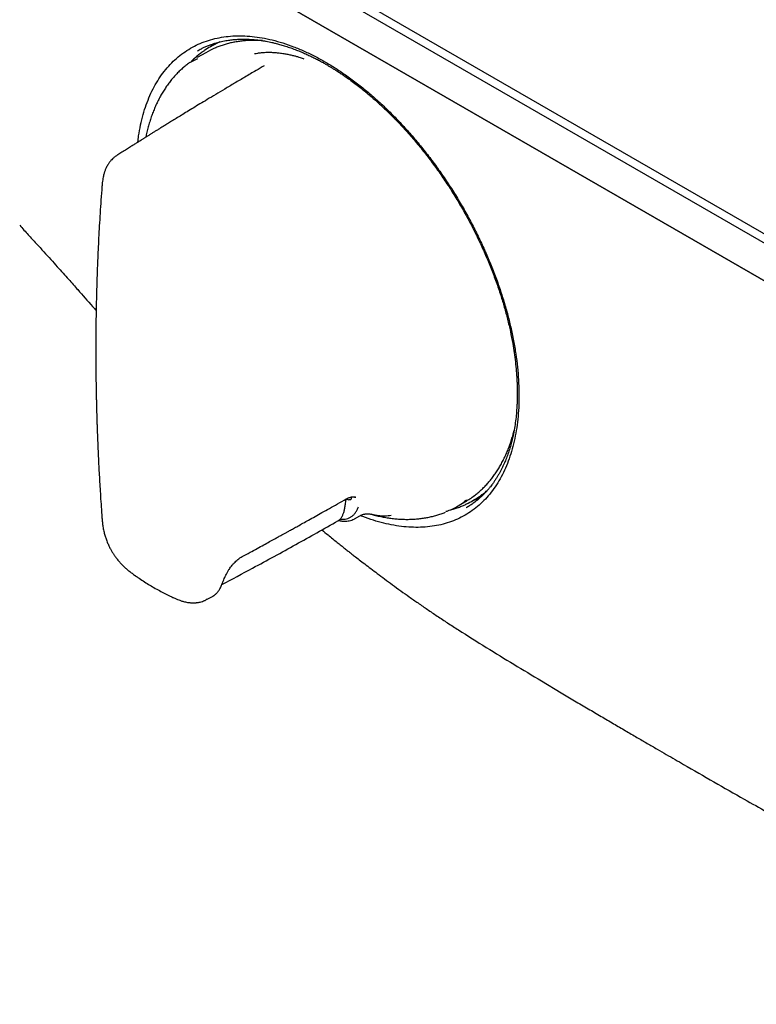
# Model space of a CAD drawing. Header units: millimetres. Extents: x 8 to 1937, y 12 to 2736.
# Tile 6 of 135: x 1636 to 1700, y 282 to 367. Entities that reach past the tile are written whole.
import ezdxf

# ---------------------------------------------------------------- set-up
doc = ezdxf.new("R2010")
doc.units = ezdxf.units.MM

msp = doc.modelspace()

# ---------------------------------------------------------------- linework, layer by layer
at = {"color": 7, "linetype": 'Continuous', "lineweight": 30}
for p, q in [((1809.31, 285.057), (1575.964, 419.764)), ((1576.318, 420.376), (1809.663, 285.669)), ((1575.964, 416.498), (1809.31, 281.79)), ((1809.663, 281.586), (1576.318, 416.294)), ((1652.467, 364.177), (1651.719, 363.745)), ((1652.906, 364.719), (1652.873, 364.7)), ((1651.122, 363.344), (1651.76, 363.673)), ((1665.059, 325.556), (1665.04, 325.606)), ((1674.217, 324.773), (1674.965, 325.205)), ((1675.621, 325.295), (1675.654, 325.314)), ((1665.369, 323.726), (1665.816, 323.981)), ((1675.046, 324.678), (1675.051, 324.681)), ((1665.318, 323.705), (1665.354, 323.722)), ((1652.52, 316.721), (1652.481, 316.707)), ((1652.527, 316.706), (1652.978, 316.943)), ((1652.975, 316.95), (1652.996, 316.963)), ((1681.582, 309.65), (1683.295, 308.626))]:
    msp.add_line(p, q, dxfattribs=at)
at = {"color": 7, "linetype": 'Continuous', "lineweight": 30, "flags": 128}
for points in [[(1653.451, 365.005), (1653.241, 364.901), (1652.906, 364.719)], [(1675.654, 325.314), (1675.891, 325.456), (1676.195, 325.657)]]:
    msp.add_lwpolyline(points, dxfattribs=at)
at = {"color": 7, "linetype": 'Continuous', "lineweight": 30}
for centre, radius, start, end in [((1656.67, 358.122), 7.595, 115.33159, 124.71243), ((1656.235, 357.648), 7.539, 112.87187, 119.98851), ((1671.197, 331.731), 7.536, 300.0044, 307.26849), ((1671.823, 331.872), 7.595, 295.49367, 304.83372)]:
    msp.add_arc(centre, radius, start, end, dxfattribs=at)
for start_param, end_param in [(0.112364, 0.144236), (2.990471, 3.027786)]:
    msp.add_ellipse((1665.948, 345.979), major_axis=(-11.618, 19.85), ratio=0.571311, start_param=start_param, end_param=end_param, dxfattribs=at)
for points, knots in [([(1646.566, 356.412), (1646.586, 356.593), (1646.644, 357.106), (1646.795, 357.905), (1647.014, 358.809), (1647.285, 359.663), (1647.604, 360.467), (1647.972, 361.22), (1648.389, 361.921), (1648.854, 362.569), (1649.364, 363.162), (1649.915, 363.696), (1650.506, 364.166), (1651.135, 364.573), (1651.801, 364.916), (1652.504, 365.195), (1653.243, 365.408), (1654.013, 365.557), (1654.811, 365.639), (1655.632, 365.653), (1656.477, 365.6), (1657.343, 365.479), (1658.23, 365.29), (1659.137, 365.033), (1660.057, 364.71), (1660.985, 364.324), (1661.914, 363.877), (1662.843, 363.369), (1663.771, 362.801), (1664.698, 362.173), (1665.623, 361.487), (1666.541, 360.747), (1667.446, 359.956), (1668.334, 359.12), (1669.204, 358.238), (1670.054, 357.313), (1670.883, 356.344), (1671.691, 355.333), (1672.473, 354.287), (1673.225, 353.211), (1673.942, 352.111), (1674.623, 350.988), (1675.268, 349.844), (1675.875, 348.681), (1676.443, 347.501), (1676.971, 346.309), (1677.456, 345.112), (1677.894, 343.914), (1678.284, 342.719), (1678.627, 341.529), (1678.921, 340.348), (1679.166, 339.178), (1679.36, 338.024), (1679.504, 336.888), (1679.595, 335.775), (1679.634, 334.688), (1679.622, 333.631), (1679.557, 332.609), (1679.441, 331.625), (1679.273, 330.682), (1679.054, 329.782), (1678.785, 328.928), (1678.466, 328.122), (1678.1, 327.367), (1677.685, 326.665), (1677.224, 326.018), (1676.719, 325.428), (1676.171, 324.898), (1675.584, 324.43), (1674.959, 324.026), (1674.297, 323.685), (1673.598, 323.411), (1672.863, 323.203), (1672.097, 323.06), (1671.304, 322.983), (1670.485, 322.973), (1669.641, 323.028), (1668.776, 323.148), (1667.894, 323.333), (1666.995, 323.589), (1666.317, 323.814), (1665.936, 323.973), (1665.864, 324.004)], [0, 0, 0, 0, 0.006981, 0.019753, 0.032452, 0.045098, 0.057732, 0.07036, 0.083009, 0.095718, 0.108498, 0.12121, 0.133862, 0.146495, 0.159133, 0.171779, 0.184473, 0.197239, 0.209954, 0.222622, 0.235284, 0.247963, 0.260681, 0.273478, 0.286352, 0.299135, 0.31184, 0.324507, 0.337148, 0.349807, 0.362522, 0.375297, 0.387999, 0.400646, 0.413277, 0.425905, 0.438553, 0.45126, 0.464038, 0.476751, 0.489406, 0.502042, 0.514686, 0.527333, 0.540023, 0.552783, 0.565498, 0.57817, 0.590842, 0.60353, 0.616187, 0.628852, 0.641569, 0.654278, 0.66698, 0.679716, 0.692455, 0.705155, 0.717858, 0.730571, 0.743243, 0.755915, 0.768626, 0.781318, 0.794, 0.806715, 0.81946, 0.832141, 0.84479, 0.85745, 0.87005, 0.882674, 0.895363, 0.908078, 0.920729, 0.933391, 0.946101, 0.958845, 0.97154, 0.984223, 0.997004, 1, 1, 1, 1]), ([(1651.75, 364.34), (1651.795, 364.367), (1651.895, 364.425), (1652.089, 364.531), (1652.333, 364.65), (1652.62, 364.773), (1652.961, 364.903), (1653.362, 365.033), (1653.826, 365.152), (1654.223, 365.229), (1654.531, 365.274), (1654.733, 365.299), (1654.915, 365.317), (1655.082, 365.331), (1655.232, 365.34), (1655.362, 365.346), (1655.466, 365.349), (1655.56, 365.352), (1655.664, 365.353), (1655.808, 365.353), (1656.001, 365.351), (1656.244, 365.342), (1656.512, 365.325), (1656.807, 365.298), (1657.107, 365.263), (1657.409, 365.219), (1657.684, 365.172), (1657.945, 365.121), (1658.208, 365.065), (1658.511, 364.993), (1658.867, 364.899), (1659.28, 364.778), (1659.734, 364.629), (1660.19, 364.462), (1660.629, 364.287), (1661.025, 364.118), (1661.394, 363.949), (1661.732, 363.786), (1662.066, 363.618), (1662.387, 363.448), (1662.698, 363.276), (1662.962, 363.125), (1663.195, 362.988), (1663.414, 362.855), (1663.65, 362.709), (1663.913, 362.541), (1664.207, 362.348), (1664.554, 362.113), (1664.95, 361.833), (1665.383, 361.514), (1665.818, 361.18), (1666.355, 360.75), (1666.988, 360.216), (1667.706, 359.569), (1668.399, 358.907), (1669.136, 358.162), (1669.916, 357.32), (1670.736, 356.374), (1671.53, 355.391), (1672.296, 354.377), (1673.033, 353.333), (1673.737, 352.266), (1674.408, 351.175), (1675.047, 350.06), (1675.65, 348.925), (1676.216, 347.775), (1676.739, 346.618), (1677.22, 345.457), (1677.657, 344.293), (1678.037, 343.17), (1678.365, 342.083), (1678.644, 341.035), (1678.889, 339.981), (1679.077, 339.014), (1679.219, 338.135), (1679.323, 337.339), (1679.388, 336.685), (1679.426, 336.174), (1679.448, 335.82), (1679.462, 335.501), (1679.471, 335.229), (1679.476, 335.016), (1679.478, 334.854), (1679.479, 334.731), (1679.479, 334.611), (1679.479, 334.47), (1679.477, 334.272), (1679.471, 334.009), (1679.459, 333.685), (1679.435, 333.24), (1679.39, 332.693), (1679.315, 332.054), (1679.212, 331.404), (1679.081, 330.764), (1678.926, 330.155), (1678.759, 329.603), (1678.585, 329.106), (1678.427, 328.713), (1678.29, 328.402), (1678.175, 328.157), (1678.055, 327.92), (1677.931, 327.688), (1677.805, 327.468), (1677.691, 327.281), (1677.594, 327.13), (1677.518, 327.015), (1677.444, 326.907), (1677.362, 326.792), (1677.262, 326.655), (1677.14, 326.495), (1676.993, 326.315), (1676.821, 326.117), (1676.623, 325.904), (1676.408, 325.69), (1676.186, 325.488), (1675.932, 325.273), (1675.648, 325.057), (1675.34, 324.848), (1675.142, 324.731), (1675.047, 324.675)], [0, 0, 0, 0, 0.005, 0.010978, 0.017954, 0.025679, 0.033723, 0.044723, 0.056238, 0.068248, 0.073434, 0.078184, 0.082428, 0.086167, 0.089758, 0.092717, 0.095047, 0.096843, 0.099105, 0.102099, 0.106568, 0.112057, 0.118302, 0.124282, 0.131336, 0.137797, 0.143659, 0.148926, 0.154298, 0.160223, 0.167912, 0.176362, 0.185567, 0.195547, 0.203959, 0.211899, 0.219218, 0.225913, 0.231981, 0.238982, 0.24492, 0.250316, 0.254531, 0.258654, 0.263223, 0.268391, 0.274159, 0.280528, 0.288814, 0.297525, 0.306139, 0.314653, 0.329574, 0.344105, 0.358235, 0.372152, 0.39006, 0.407853, 0.425585, 0.443366, 0.461047, 0.478657, 0.49625, 0.513914, 0.531652, 0.549398, 0.567087, 0.5847, 0.602287, 0.619999, 0.635795, 0.651857, 0.668124, 0.684601, 0.697125, 0.70988, 0.722861, 0.729058, 0.735139, 0.7405, 0.745086, 0.748897, 0.751382, 0.753374, 0.755205, 0.757618, 0.760642, 0.765523, 0.771436, 0.77779, 0.789402, 0.801349, 0.813627, 0.826954, 0.839596, 0.851465, 0.862554, 0.872895, 0.8789, 0.884877, 0.890824, 0.896741, 0.902627, 0.90812, 0.911833, 0.915016, 0.917746, 0.920965, 0.924949, 0.929697, 0.935208, 0.941497, 0.94857, 0.956222, 0.96365, 0.970765, 0.981305, 0.991051, 1, 1, 1, 1]), ([(1657.371, 365.223), (1657.353, 365.225), (1657.193, 365.238), (1656.897, 365.248), (1656.483, 365.25), (1656.075, 365.234), (1655.674, 365.2), (1655.279, 365.15), (1654.892, 365.083), (1654.512, 364.999), (1654.139, 364.898), (1653.775, 364.779), (1653.503, 364.679), (1653.354, 364.614), (1653.321, 364.599)], [0, 0, 0, 0, 0.012258, 0.108578, 0.204842, 0.301045, 0.397183, 0.493253, 0.589254, 0.685184, 0.781048, 0.876849, 0.972594, 1, 1, 1, 1]), ([(1653.69, 365.112), (1653.619, 365.083), (1653.543, 365.051), (1653.47, 365.014), (1653.465, 365.012)], [0, 0, 0, 0, 0.937849, 1, 1, 1, 1]), ([(1652.332, 364.355), (1652.267, 364.31), (1652.098, 364.193), (1651.835, 363.987), (1651.543, 363.736), (1651.318, 363.528), (1651.195, 363.399), (1651.161, 363.364)], [0, 0, 0, 0, 0.154726, 0.405133, 0.655641, 0.906294, 1, 1, 1, 1]), ([(1656.693, 364.095), (1656.782, 364.112), (1656.971, 364.149), (1657.293, 364.188), (1657.572, 364.206), (1657.791, 364.212), (1657.932, 364.213), (1658.08, 364.211), (1658.233, 364.206), (1658.392, 364.197), (1658.556, 364.185), (1658.801, 364.162), (1659.116, 364.122), (1659.488, 364.059), (1659.827, 363.987), (1660.13, 363.912), (1660.396, 363.838), (1660.623, 363.766), (1660.812, 363.701), (1660.923, 363.658), (1660.972, 363.638)], [0, 0, 0, 0, 0.074665, 0.15783, 0.249568, 0.282403, 0.316217, 0.351011, 0.386788, 0.423546, 0.461287, 0.50001, 0.590746, 0.673477, 0.748151, 0.814736, 0.873214, 0.923579, 0.965836, 1, 1, 1, 1]), ([(1651.088, 363.339), (1650.995, 363.271), (1650.797, 363.127), (1650.51, 362.889), (1650.222, 362.63), (1649.945, 362.355), (1649.679, 362.065), (1649.424, 361.761), (1649.18, 361.441), (1648.948, 361.108), (1648.727, 360.76), (1648.518, 360.398), (1648.321, 360.023), (1648.136, 359.634), (1647.964, 359.233), (1647.804, 358.819), (1647.658, 358.393), (1647.523, 357.955), (1647.403, 357.505), (1647.314, 357.134), (1647.27, 356.91), (1647.257, 356.843)], [0, 0, 0, 0, 0.048979, 0.102955, 0.156974, 0.211052, 0.265199, 0.319426, 0.37374, 0.428145, 0.482643, 0.537232, 0.591909, 0.64667, 0.701509, 0.756419, 0.811392, 0.86642, 0.921495, 0.976611, 1, 1, 1, 1]), ([(1657.525, 363.039), (1657.289, 362.901), (1656.732, 362.577), (1655.876, 362.073), (1654.973, 361.539), (1654.126, 361.035), (1653.334, 360.561), (1652.615, 360.128), (1651.965, 359.736), (1651.383, 359.383), (1650.846, 359.056), (1650.354, 358.756), (1649.906, 358.482), (1649.507, 358.237), (1649.155, 358.02), (1648.848, 357.831), (1648.573, 357.661), (1648.32, 357.505), (1648.079, 357.355), (1647.847, 357.211), (1647.659, 357.094), (1647.514, 357.004), (1647.408, 356.938), (1647.307, 356.875), (1647.211, 356.815), (1647.122, 356.76), (1647.034, 356.704), (1646.931, 356.64), (1646.797, 356.556), (1646.621, 356.446), (1646.4, 356.307), (1646.134, 356.141), (1645.823, 355.945), (1645.468, 355.721), (1645.109, 355.494), (1644.868, 355.342), (1644.761, 355.273)], [0, 0, 0, 0, 0.054599, 0.12875, 0.198746, 0.264588, 0.326274, 0.383805, 0.432892, 0.478487, 0.52059, 0.559202, 0.594322, 0.62595, 0.653399, 0.677535, 0.698536, 0.718301, 0.737343, 0.755663, 0.77326, 0.781787, 0.790134, 0.798243, 0.805823, 0.812832, 0.819271, 0.826844, 0.837209, 0.851144, 0.868647, 0.88972, 0.914363, 0.942574, 0.974356, 1, 1, 1, 1]), ([(1644.76, 355.273), (1644.684, 355.221), (1644.541, 355.123), (1644.368, 354.965), (1644.242, 354.831), (1644.151, 354.72), (1644.079, 354.624), (1644.011, 354.526), (1643.936, 354.404), (1643.86, 354.265), (1643.794, 354.127), (1643.743, 354.008), (1643.701, 353.899), (1643.665, 353.794), (1643.63, 353.68), (1643.593, 353.54), (1643.554, 353.366), (1643.514, 353.14), (1643.478, 352.87), (1643.462, 352.673), (1643.453, 352.571)], [0, 0, 0, 0, 0.08461, 0.156892, 0.217261, 0.265626, 0.295928, 0.330914, 0.379245, 0.435624, 0.483393, 0.525425, 0.559305, 0.594835, 0.632581, 0.67485, 0.733871, 0.810761, 0.901809, 1, 1, 1, 1]), ([(1643.453, 352.571), (1643.423, 352.176), (1643.365, 351.401), (1643.289, 350.258), (1643.222, 349.16), (1643.164, 348.108), (1643.115, 347.102), (1643.074, 346.158), (1643.039, 345.276), (1643.011, 344.454), (1642.988, 343.674), (1642.969, 342.936), (1642.953, 342.239), (1642.941, 341.585), (1642.932, 340.974), (1642.925, 340.405), (1642.92, 339.871), (1642.916, 339.202), (1642.914, 338.389), (1642.916, 337.56), (1642.92, 336.876), (1642.925, 336.335), (1642.932, 335.799), (1642.939, 335.275), (1642.948, 334.78), (1642.957, 334.327), (1642.966, 333.921), (1642.974, 333.562), (1642.981, 333.298), (1642.986, 333.116), (1642.989, 332.987), (1642.994, 332.836), (1642.999, 332.645), (1643.007, 332.387), (1643.017, 332.053), (1643.031, 331.636), (1643.048, 331.152), (1643.068, 330.625), (1643.092, 330.058), (1643.118, 329.455), (1643.149, 328.798), (1643.184, 328.088), (1643.225, 327.328), (1643.272, 326.52), (1643.325, 325.664), (1643.385, 324.755), (1643.429, 324.131), (1643.452, 323.811)], [0, 0, 0, 0, 0.042401, 0.083102, 0.122105, 0.15941, 0.195017, 0.228925, 0.259342, 0.288249, 0.315647, 0.341536, 0.365917, 0.388789, 0.410153, 0.430008, 0.448356, 0.465905, 0.499883, 0.533208, 0.552188, 0.570949, 0.589492, 0.607815, 0.625199, 0.640738, 0.654756, 0.667231, 0.677853, 0.682034, 0.685993, 0.691114, 0.697685, 0.705706, 0.717772, 0.732102, 0.748698, 0.76756, 0.786384, 0.807026, 0.829487, 0.853767, 0.879866, 0.907268, 0.936424, 0.967335, 1, 1, 1, 1]), ([(1636.316, 349.194), (1636.564, 348.923), (1637.044, 348.397), (1637.742, 347.631), (1638.393, 346.913), (1638.999, 346.242), (1639.556, 345.622), (1640.067, 345.053), (1640.531, 344.533), (1640.952, 344.059), (1641.651, 343.271), (1642.31, 342.521), (1642.843, 341.914), (1642.946, 341.798)], [0, 0, 0, 0, 0.111413, 0.216012, 0.313845, 0.404958, 0.489393, 0.565849, 0.635917, 0.699609, 0.757182, 0.953196, 1, 1, 1, 1]), ([(1675.773, 325.745), (1675.823, 325.783), (1675.974, 325.896), (1676.215, 326.101), (1676.497, 326.361), (1676.767, 326.637), (1677.027, 326.927), (1677.276, 327.232), (1677.514, 327.552), (1677.74, 327.886), (1677.954, 328.234), (1678.157, 328.595), (1678.348, 328.97), (1678.527, 329.358), (1678.693, 329.759), (1678.847, 330.172), (1678.988, 330.598), (1679.105, 330.99), (1679.169, 331.245), (1679.195, 331.35)], [0, 0, 0, 0, 0.030435, 0.091926, 0.15344, 0.214985, 0.276565, 0.338185, 0.399848, 0.461554, 0.523304, 0.585097, 0.64693, 0.708801, 0.770707, 0.832644, 0.894608, 0.956596, 1, 1, 1, 1]), ([(1664.643, 325.446), (1664.701, 325.476), (1664.807, 325.532), (1664.944, 325.582), (1665.049, 325.61), (1665.121, 325.623), (1665.175, 325.628), (1665.221, 325.631), (1665.276, 325.63), (1665.341, 325.624), (1665.384, 325.612), (1665.408, 325.605)], [0, 0, 0, 0, 0.175957, 0.322192, 0.439924, 0.52987, 0.582154, 0.64235, 0.732245, 0.85149, 1, 1, 1, 1]), ([(1665.471, 325.572), (1665.459, 325.579), (1665.434, 325.597), (1665.403, 325.607), (1665.385, 325.612)], [0, 0, 0, 0, 0.440546, 1, 1, 1, 1]), ([(1676.209, 325.667), (1676.303, 325.734), (1676.5, 325.875), (1676.728, 326.056), (1676.86, 326.174), (1676.896, 326.206)], [0, 0, 0, 0, 0.39681, 0.835161, 1, 1, 1, 1]), ([(1655.619, 320.445), (1655.846, 320.568), (1656.281, 320.804), (1656.903, 321.144), (1657.469, 321.453), (1657.978, 321.732), (1658.404, 321.966), (1658.753, 322.158), (1659.034, 322.313), (1659.28, 322.449), (1659.507, 322.574), (1659.761, 322.714), (1660.074, 322.888), (1660.461, 323.102), (1660.904, 323.348), (1661.402, 323.625), (1661.952, 323.932), (1662.552, 324.268), (1663.203, 324.633), (1663.906, 325.029), (1664.391, 325.303), (1664.643, 325.446)], [0, 0, 0, 0, 0.074682, 0.143169, 0.205461, 0.261557, 0.311459, 0.346322, 0.37736, 0.404575, 0.428036, 0.45248, 0.489143, 0.532026, 0.581129, 0.636453, 0.697996, 0.764496, 0.836996, 0.915497, 1, 1, 1, 1]), ([(1663.928, 323.545), (1663.98, 323.578), (1664.072, 323.638), (1664.173, 323.747), (1664.24, 323.841), (1664.286, 323.92), (1664.325, 323.997), (1664.366, 324.093), (1664.409, 324.213), (1664.464, 324.394), (1664.524, 324.651), (1664.58, 325.004), (1664.615, 325.274), (1664.629, 325.427), (1664.63, 325.438)], [0, 0, 0, 0, 0.085763, 0.154174, 0.207214, 0.24619, 0.286499, 0.339358, 0.403713, 0.478357, 0.61969, 0.78808, 0.98441, 1, 1, 1, 1]), ([(1664.119, 323.696), (1664.127, 323.694), (1664.228, 323.68), (1664.411, 323.687), (1664.663, 323.722), (1664.897, 323.8), (1665.109, 323.918), (1665.296, 324.076), (1665.456, 324.274), (1665.593, 324.503), (1665.662, 324.68), (1665.696, 324.768)], [0, 0, 0, 0, 0.0111396, 0.1347787, 0.2564784, 0.3815232, 0.5047387, 0.626506, 0.7511162, 0.875193, 1, 1, 1, 1]), ([(1664.632, 325.441), (1664.647, 325.436), (1664.727, 325.414), (1664.804, 325.393), (1664.867, 325.377)], [0, 0, 0, 0, 0.195084, 1, 1, 1, 1]), ([(1665.059, 325.556), (1665.064, 325.525), (1665.074, 325.463), (1665.036, 325.397), (1664.966, 325.361), (1664.9, 325.371), (1664.867, 325.377)], [0, 0, 0, 0, 0.249934, 0.49964, 0.749361, 1, 1, 1, 1]), ([(1675.062, 325.365), (1675.009, 325.316), (1674.566, 324.909), (1673.97, 324.563), (1673.38, 324.374), (1673.293, 324.346)], [0, 0, 0, 0, 0.1042509, 0.8687969, 1, 1, 1, 1]), ([(1673.654, 324.492), (1673.677, 324.497), (1673.827, 324.534), (1674.096, 324.617), (1674.46, 324.743), (1674.788, 324.874), (1674.99, 324.97), (1675.078, 325.011)], [0, 0, 0, 0, 0.0462148, 0.3002486, 0.5540543, 0.8076621, 1, 1, 1, 1]), ([(1665.811, 323.977), (1665.854, 324), (1665.932, 324.042), (1666.045, 324.084), (1666.135, 324.111), (1666.207, 324.127), (1666.263, 324.138), (1666.312, 324.145), (1666.371, 324.151), (1666.452, 324.156), (1666.564, 324.155), (1666.699, 324.141), (1666.779, 324.122), (1666.823, 324.112)], [0, 0, 0, 0, 0.130799, 0.23825, 0.324048, 0.389854, 0.4489, 0.486294, 0.529964, 0.609536, 0.709973, 0.842863, 1, 1, 1, 1]), ([(1666.828, 324.112), (1666.874, 324.099), (1667.071, 324.043), (1667.415, 323.963), (1667.86, 323.871), (1668.301, 323.797), (1668.738, 323.74), (1669.169, 323.7), (1669.596, 323.678), (1670.017, 323.673), (1670.432, 323.686), (1670.84, 323.715), (1671.242, 323.762), (1671.637, 323.826), (1672.025, 323.908), (1672.405, 324.006), (1672.776, 324.122), (1673.062, 324.222), (1673.221, 324.29), (1673.262, 324.307)], [0, 0, 0, 0, 0.019777, 0.0842, 0.14858, 0.212907, 0.277173, 0.341367, 0.405481, 0.469505, 0.533432, 0.597255, 0.66097, 0.724574, 0.788068, 0.851456, 0.914744, 0.977942, 1, 1, 1, 1]), ([(1668.537, 324.015), (1668.451, 324), (1668.269, 323.967), (1667.984, 323.95), (1667.746, 323.955), (1667.564, 323.971), (1667.447, 323.984), (1667.327, 324.002), (1667.202, 324.023), (1667.074, 324.049), (1666.949, 324.078), (1666.866, 324.1), (1666.828, 324.111)], [0, 0, 0, 0, 0.15116, 0.319527, 0.505252, 0.571725, 0.640182, 0.710624, 0.783053, 0.857471, 0.933877, 1, 1, 1, 1]), ([(1643.452, 323.811), (1643.463, 323.685), (1643.483, 323.431), (1643.533, 323.048), (1643.603, 322.672), (1643.695, 322.316), (1643.807, 321.967), (1643.934, 321.635), (1644.074, 321.327), (1644.21, 321.064), (1644.324, 320.868), (1644.414, 320.723), (1644.48, 320.622), (1644.542, 320.532), (1644.599, 320.451), (1644.652, 320.379), (1644.71, 320.302), (1644.794, 320.194), (1644.922, 320.038), (1645.107, 319.829), (1645.321, 319.61), (1645.555, 319.393), (1645.798, 319.19), (1646.06, 318.988), (1646.24, 318.86), (1646.332, 318.795)], [0, 0, 0, 0, 0.0675507, 0.1366055, 0.2028076, 0.2640193, 0.320031, 0.382358, 0.4358425, 0.481746, 0.5227669, 0.5436749, 0.5627802, 0.5801409, 0.5958057, 0.6098178, 0.6226208, 0.6415657, 0.6748265, 0.7198793, 0.7762988, 0.8257857, 0.8807258, 0.9396609, 1, 1, 1, 1]), ([(1653.85, 318.016), (1654.742, 318.49), (1656.897, 319.637), (1660.258, 321.479), (1662.713, 322.861), (1663.928, 323.545)], [0, 0, 0, 0, 0.262592, 0.635036, 1, 1, 1, 1]), ([(1663.975, 323.579), (1664.021, 323.569), (1664.119, 323.548), (1664.255, 323.53), (1664.393, 323.517), (1664.54, 323.512), (1664.715, 323.52), (1664.915, 323.549), (1665.123, 323.607), (1665.254, 323.673), (1665.318, 323.705)], [0, 0, 0, 0, 0.098311, 0.207068, 0.288462, 0.39145, 0.516965, 0.665352, 0.836671, 1, 1, 1, 1]), ([(1662.527, 322.76), (1662.707, 322.613), (1663.023, 322.353), (1663.465, 321.994), (1663.844, 321.689), (1664.191, 321.411), (1664.506, 321.16), (1664.794, 320.932), (1665.074, 320.712), (1665.398, 320.458), (1665.791, 320.152), (1666.261, 319.79), (1666.783, 319.391), (1667.358, 318.956), (1667.986, 318.488), (1668.667, 317.986), (1669.379, 317.47), (1670.119, 316.942), (1670.885, 316.405), (1671.696, 315.847), (1672.551, 315.269), (1673.452, 314.673), (1674.068, 314.278), (1674.383, 314.076)], [0, 0, 0, 0, 0.046077, 0.080989, 0.113203, 0.142718, 0.169531, 0.193643, 0.216073, 0.240805, 0.276197, 0.315977, 0.36015, 0.408724, 0.461705, 0.519099, 0.580914, 0.641465, 0.705738, 0.773732, 0.845446, 0.920873, 1, 1, 1, 1]), ([(1654.504, 319.366), (1654.54, 319.42), (1654.619, 319.536), (1654.76, 319.714), (1654.913, 319.888), (1655.076, 320.049), (1655.242, 320.194), (1655.426, 320.332), (1655.553, 320.406), (1655.619, 320.445)], [0, 0, 0, 0, 0.115706, 0.251763, 0.408042, 0.538552, 0.680514, 0.834155, 1, 1, 1, 1]), ([(1646.312, 318.809), (1646.394, 318.752), (1646.631, 318.587), (1647.024, 318.327), (1647.492, 318.031), (1647.962, 317.751), (1648.433, 317.487), (1648.904, 317.238), (1649.319, 317.033), (1649.576, 316.914), (1649.676, 316.869)], [0, 0, 0, 0, 0.073839, 0.213325, 0.35288, 0.492489, 0.632142, 0.771825, 0.911518, 1, 1, 1, 1]), ([(1653.826, 317.955), (1653.847, 318.007), (1653.889, 318.117), (1653.967, 318.311), (1654.053, 318.516), (1654.147, 318.724), (1654.248, 318.929), (1654.365, 319.146), (1654.457, 319.292), (1654.504, 319.366)], [0, 0, 0, 0, 0.137083, 0.285298, 0.445369, 0.573622, 0.708974, 0.851253, 1, 1, 1, 1]), ([(1653.265, 317.148), (1653.299, 317.177), (1653.395, 317.258), (1653.536, 317.424), (1653.696, 317.657), (1653.781, 317.852), (1653.826, 317.955)], [0, 0, 0, 0, 0.140676, 0.388493, 0.675422, 1, 1, 1, 1]), ([(1652.973, 316.947), (1653.01, 316.968), (1653.096, 317.017), (1653.186, 317.077), (1653.235, 317.121), (1653.244, 317.129)], [0, 0, 0, 0, 0.382216, 0.885604, 1, 1, 1, 1]), ([(1649.635, 316.887), (1649.718, 316.85), (1649.878, 316.778), (1650.103, 316.687), (1650.3, 316.617), (1650.462, 316.566), (1650.622, 316.523), (1650.789, 316.485), (1650.947, 316.46), (1651.081, 316.445), (1651.203, 316.435), (1651.344, 316.43), (1651.484, 316.432), (1651.602, 316.44), (1651.693, 316.45), (1651.784, 316.462), (1651.906, 316.484), (1652.077, 316.525), (1652.294, 316.594), (1652.444, 316.666), (1652.527, 316.706)], [0, 0, 0, 0, 0.091306, 0.17531, 0.248118, 0.307207, 0.351023, 0.417897, 0.478603, 0.510749, 0.550715, 0.598723, 0.650079, 0.690997, 0.716289, 0.739555, 0.778542, 0.834666, 0.908318, 1, 1, 1, 1]), ([(1674.383, 314.076), (1675.185, 313.57), (1676.786, 312.558), (1679.185, 311.091), (1680.784, 310.13), (1681.582, 309.649)], [0, 0, 0, 0, 0.33386, 0.667071, 1, 1, 1, 1]), ([(1683.295, 308.626), (1683.681, 308.396), (1684.459, 307.933), (1685.613, 307.249), (1686.742, 306.583), (1687.825, 305.946), (1688.86, 305.339), (1689.832, 304.771), (1690.741, 304.241), (1691.59, 303.748), (1692.398, 303.28), (1693.164, 302.836), (1693.661, 302.549), (1693.903, 302.41)], [0, 0, 0, 0, 0.109187, 0.220026, 0.326462, 0.428497, 0.526137, 0.619387, 0.703291, 0.783301, 0.85942, 0.931653, 1, 1, 1, 1]), ([(1693.903, 302.41), (1695.66, 301.398), (1698.736, 299.625), (1701.811, 297.897), (1703.13, 297.157)], [0, 0, 0, 0, 0.57132, 1, 1, 1, 1])]:
    msp.add_open_spline(points, degree=3, knots=knots, dxfattribs=at)

doc.saveas('drawing.dxf')
